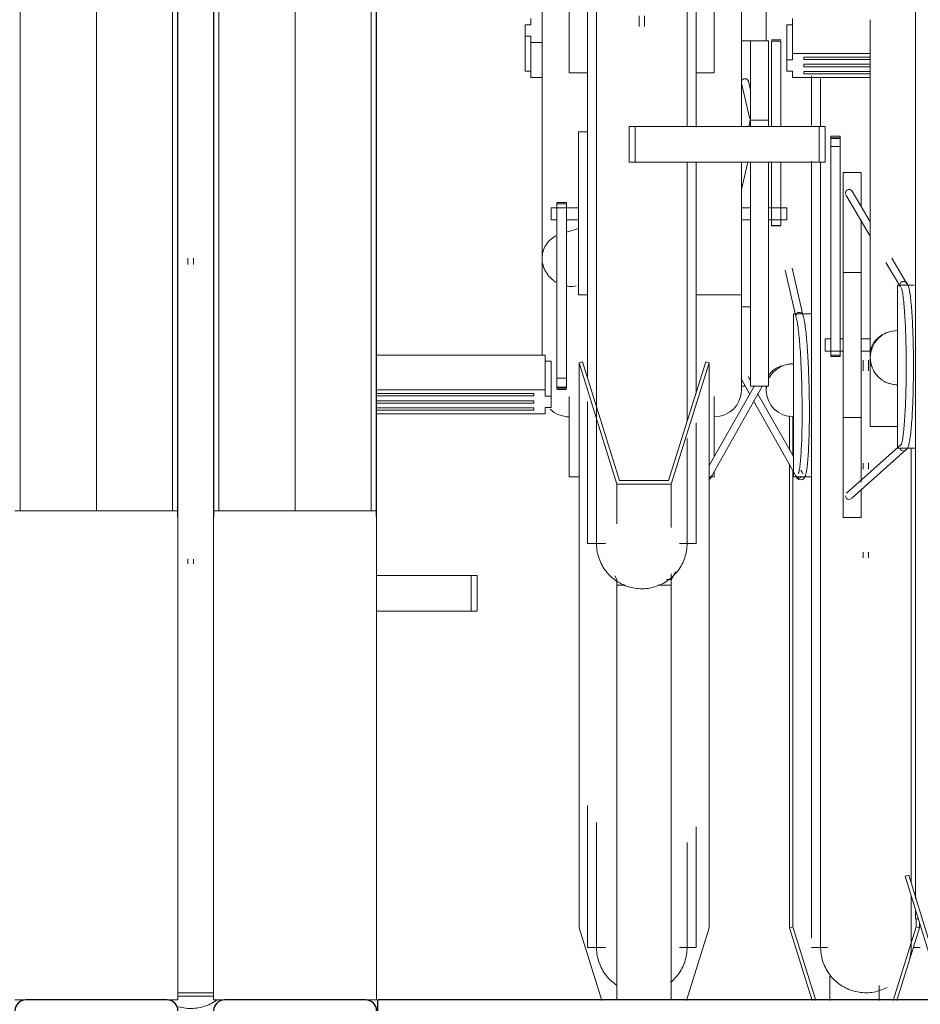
# Model space of a CAD drawing. Extents: x 50445 to 145605, y -10968 to 41989.
# Tile 115 of 256: x 89201 to 89698, y -1765 to -1222. Entities that reach past the tile are written whole.
import ezdxf

# ---------------------------------------------------------------- set-up
doc = ezdxf.new("R2010")
doc.units = 0
doc.header["$LTSCALE"] = 414.30304
doc.header["$MEASUREMENT"] = 0
doc.linetypes.add('gestippeld_2_', pattern=[6.35, 3.175, -3.175])
doc.linetypes.add('hartlijn-fijn', pattern=[6, 4, -1, 0, -1])
for name, color, linetype, lineweight in [('A-EQPM', 6, 'CONTINUOUS', 18), ('S-BEAM', 4, 'CONTINUOUS', 18), ('S-COLS', 6, 'CONTINUOUS', 18), ('S-COLS-HIDN', 5, 'gestippeld_2_', 18)]:
    doc.layers.add(name, color=color, linetype=linetype, lineweight=lineweight)

# ---------------------------------------------------------------- blocks, each defined once
blk = doc.blocks.new('97_KA_gestapelde fietsenstalling 8 fietsen 1600x1900 - Type-V114-plotview doorsnede C C  -  1 op 100')
at = {"layer": 'A-EQPM'}
for p, q in [((8433.5, -1847.82), (8433.5, -1900.72)), ((8303.69, -1888.26), (8303.69, -1891.71)), ((8303.69, -1891.71), (8300.47, -1891.71)), ((8300.47, -1891.71), (8300.47, -1894.86)), ((8300.47, -1894.86), (8300.47, -1898.01)), ((8300.47, -1898.01), (8303.69, -1898.01)), ((8300.47, -1917.28), (8300.47, -1898.01)), ((8303.69, -1898.01), (8303.69, -1901.46)), ((8303.69, -1901.46), (8309.83, -1901.46)), ((8303.69, -1920.73), (8303.69, -1901.46)), ((8428.5, -1900.58), (8419.83, -1900.58)), ((8428.5, -1900.72), (8428.5, -1900.58)), ((8303.69, -1917.28), (8300.47, -1917.28)), ((8309.83, -1920.73), (8303.69, -1920.73)), ((8419.83, -1923.92), (8424.41, -1943.57)), ((8424.83, -1927.75), (8423.68, -1922.84)), ((8458.5, -1947.27), (8458.5, -1919.93)), ((8458.5, -2159.6), (8458.5, -1967.04)), ((8114.4, -2020.53), (8114.4, -2024.05)), ((8117.4, -2024.05), (8117.4, -2020.53)), ((8443.87, -2027.12), (8449.85, -2052.8)), ((8453.74, -2051.87), (8447.73, -2026.1)), ((8419.83, -2047.32), (8424.83, -2047.32)), ((8458.5, -2051.22), (8448.5, -2051.22)), ((8448.5, -2105.58), (8448.5, -2051.29)), ((8487, -2076.75), (8487, -2082.67)), ((8490, -2082.67), (8490, -2076.75)), ((8424.83, -2088.18), (8423.48, -2085.8)), ((8419.81, -2091.08), (8421.64, -2091.08)), ((8420, -2087.76), (8424.54, -2095.81)), ((8433.5, -2090.95), (8433.5, -2093.41)), ((8448.5, -2130.08), (8428.77, -2095.17)), ((8426.46, -2099.21), (8450.05, -2140.95)), ((8446.3, -2107.51), (8446.3, -2126.45)), ((8448.21, -2107.8), (8448.21, -2129.81)), ((8448.5, -2141.22), (8448.5, -2105.58)), ((8446.3, -2134.16), (8446.3, -2390.22)), ((8487, -2133.68), (8487, -2137.02)), ((8490, -2137.02), (8490, -2133.52)), ((8448.21, -2137.57), (8448.21, -2389.64)), ((8448.5, -2141.22), (8458.5, -2141.22)), ((8453.54, -2139), (8452.67, -2137.46)), ((8458.5, -2395.93), (8458.5, -2159.6)), ((8463.5, -2177.74), (8463.5, -2178)), ((8487, -2182.87), (8487, -2185.92)), ((8490, -2185.92), (8490, -2182.72)), ((8114.4, -2186.54), (8114.4, -2189.27)), ((8117.4, -2189.27), (8117.4, -2186.64)), ((8218.53, -2195.63), (8270.71, -2195.63)), ((8270.71, -2195.63), (8273.93, -2195.63)), ((8270.71, -2215.34), (8270.71, -2195.63)), ((8273.93, -2215.34), (8273.93, -2195.63)), ((8270.71, -2215.34), (8218.53, -2215.34)), ((8273.93, -2215.34), (8270.71, -2215.34)), ((8516.19, -2385.23), (8516.19, -2389.64)), ((8448.21, -2389.64), (8446.3, -2390.22)), ((8446.3, -2390.22), (8458.83, -2430.31)), ((8460.92, -2430.31), (8448.21, -2389.64)), ((8516.19, -2389.64), (8503.47, -2430.33)), ((8505.56, -2430.33), (8518.1, -2390.22)), ((8518.1, -2390.22), (8516.19, -2389.64)), ((8518.1, -2387.38), (8518.1, -2390.22)), ((8458.5, -2401.03), (8467.32, -2401.03)), ((8514.72, -2401.03), (8518.5, -2401.03)), ((8468.68, -2416.82), (8468.68, -2430.31)), ((8495.72, -2421.99), (8495.72, -2430.32)), ((8128.53, -2426), (8108.93, -2426)), ((8108.93, -2428), (8128.53, -2428))]:
    blk.add_line(p, q, dxfattribs=at)
at = {"layer": 'A-EQPM', "flags": 128}
for points in [[(8463.5, -1921.41), (8463.5, -1931.54), (8463.5, -1941.92), (8463.5, -1947.88)], [(8463.5, -1967.59), (8463.5, -1974.5), (8463.5, -1985.77), (8463.5, -1997.22), (8463.5, -2008.83), (8463.5, -2020.58), (8463.5, -2032.45), (8463.5, -2044.42), (8463.5, -2056.47), (8463.5, -2068.59), (8463.5, -2080.75), (8463.5, -2092.93), (8463.5, -2105.12), (8463.5, -2117.3), (8463.5, -2129.44), (8463.5, -2141.53), (8463.5, -2153.55), (8463.5, -2159.6)], [(8451.22, -2139.58), (8451.26, -2139.51), (8451.34, -2139.31), (8451.43, -2139), (8451.54, -2138.59), (8451.64, -2138.11), (8451.75, -2137.54), (8451.86, -2136.89), (8451.97, -2136.18), (8452.08, -2135.39), (8452.18, -2134.54), (8452.28, -2133.62), (8452.37, -2132.64), (8452.47, -2131.6), (8452.55, -2130.5), (8452.64, -2129.35), (8452.72, -2128.14), (8452.79, -2126.87), (8452.86, -2125.56), (8452.93, -2124.2), (8452.99, -2122.79), (8453.05, -2121.34), (8453.1, -2119.85), (8453.14, -2118.32), (8453.18, -2116.76), (8453.22, -2115.16), (8453.25, -2113.53), (8453.27, -2111.87), (8453.29, -2110.19), (8453.3, -2108.48), (8453.31, -2106.76), (8453.31, -2105.02), (8453.3, -2103.26), (8453.29, -2101.49), (8453.28, -2099.71), (8453.26, -2097.93), (8453.23, -2096.15), (8453.2, -2094.36), (8453.16, -2092.58), (8453.12, -2090.8), (8453.07, -2089.04), (8453.02, -2087.28), (8452.96, -2085.54), (8452.9, -2083.81), (8452.83, -2082.11), (8452.76, -2080.43), (8452.68, -2078.77), (8452.59, -2077.14), (8452.51, -2075.55), (8452.42, -2073.98), (8452.32, -2072.46), (8452.22, -2070.97), (8452.12, -2069.52), (8452.01, -2068.11), (8451.9, -2066.76), (8451.79, -2065.44), (8451.67, -2064.18), (8451.55, -2062.98), (8451.43, -2061.82), (8451.31, -2060.73), (8451.18, -2059.69), (8451.05, -2058.71), (8450.92, -2057.8), (8450.79, -2056.95), (8450.66, -2056.16), (8450.53, -2055.45), (8450.4, -2054.81), (8450.27, -2054.25), (8450.15, -2053.76), (8450.03, -2053.36), (8449.93, -2053.05), (8449.92, -2053.04)], [(8452.56, -2142.95), (8453.62, -2142.67), (8454.27, -2142.16), (8454.64, -2141.67), (8454.88, -2141.2), (8455.08, -2140.73), (8455.24, -2140.22), (8455.39, -2139.68), (8455.53, -2139.08), (8455.66, -2138.43), (8455.78, -2137.72), (8455.9, -2136.95), (8456.01, -2136.12), (8456.12, -2135.24), (8456.23, -2134.29), (8456.33, -2133.29), (8456.43, -2132.23), (8456.52, -2131.11), (8456.61, -2129.94), (8456.69, -2128.72), (8456.77, -2127.44), (8456.84, -2126.12), (8456.91, -2124.75), (8456.97, -2123.33), (8457.03, -2121.88), (8457.08, -2120.38), (8457.13, -2118.84), (8457.17, -2117.27), (8457.21, -2115.66), (8457.24, -2114.03), (8457.26, -2112.36), (8457.28, -2110.67), (8457.3, -2108.96), (8457.31, -2107.23), (8457.31, -2105.48), (8457.31, -2103.71), (8457.3, -2101.93), (8457.28, -2100.14), (8457.26, -2098.35), (8457.24, -2096.55), (8457.21, -2094.76), (8457.17, -2092.96), (8457.13, -2091.17), (8457.08, -2089.39), (8457.03, -2087.62), (8456.97, -2085.86), (8456.91, -2084.11), (8456.84, -2082.39), (8456.77, -2080.69), (8456.69, -2079.01), (8456.61, -2077.36), (8456.53, -2075.74), (8456.43, -2074.15), (8456.34, -2072.6), (8456.24, -2071.08), (8456.14, -2069.61), (8456.03, -2068.17), (8455.92, -2066.78), (8455.8, -2065.43), (8455.69, -2064.14), (8455.57, -2062.89), (8455.44, -2061.69), (8455.31, -2060.55), (8455.18, -2059.46), (8455.05, -2058.43), (8454.92, -2057.46), (8454.78, -2056.54), (8454.64, -2055.69), (8454.5, -2054.89), (8454.35, -2054.16), (8454.2, -2053.48), (8454.05, -2052.86), (8453.89, -2052.29), (8453.72, -2051.77), (8453.67, -2051.64)], [(8513.5, -2159.6), (8513.5, -2147.62), (8513.5, -2135.57), (8513.5, -2125.28)], [(8452.56, -2142.95), (8451.49, -2142.71), (8450.83, -2142.22), (8450.44, -2141.74), (8450.18, -2141.28), (8449.97, -2140.81), (8449.92, -2140.69)], [(8453.78, -2139.54), (8453.75, -2139.47), (8453.66, -2139.27)], [(8463.5, -2159.6), (8463.5, -2171.47), (8463.5, -2183.22), (8463.5, -2194.83), (8463.5, -2206.29), (8463.5, -2217.57), (8463.5, -2228.65), (8463.5, -2239.52), (8463.5, -2250.17), (8463.5, -2260.56), (8463.5, -2270.7), (8463.5, -2280.55), (8463.5, -2290.11), (8463.5, -2299.36), (8463.5, -2308.29), (8463.5, -2316.87), (8463.5, -2325.11), (8463.5, -2332.97), (8463.5, -2340.46), (8463.5, -2347.56), (8463.5, -2354.25), (8463.5, -2360.54), (8463.5, -2366.4), (8463.5, -2371.82), (8463.5, -2376.81), (8463.5, -2381.35), (8463.5, -2385.43), (8463.5, -2389.05), (8463.5, -2392.2), (8463.5, -2394.87), (8463.5, -2397.07), (8463.5, -2398.79), (8463.5, -2400.02), (8463.5, -2400.77), (8463.5, -2401.03)], [(8513.5, -2365.5), (8513.5, -2360.74), (8513.5, -2354.47), (8513.5, -2347.79), (8513.5, -2340.71), (8513.5, -2333.23), (8513.5, -2325.38), (8513.5, -2317.16), (8513.5, -2308.59), (8513.5, -2299.67), (8513.5, -2290.43), (8513.5, -2280.88), (8513.5, -2271.04), (8513.5, -2260.91), (8513.5, -2250.52), (8513.5, -2239.89), (8513.5, -2229.02), (8513.5, -2217.95), (8513.5, -2206.67), (8513.5, -2195.22), (8513.5, -2183.62), (8513.5, -2171.87), (8513.5, -2160), (8513.5, -2159.6)], [(8513.5, -2401.03), (8513.5, -2400.79), (8513.5, -2400.06), (8513.5, -2398.84), (8513.5, -2397.14), (8513.5, -2394.96), (8513.5, -2392.3), (8513.5, -2389.16), (8513.5, -2385.56), (8513.5, -2381.49), (8513.5, -2376.97), (8513.5, -2372.8)], [(8463.5, -2401.03), (8463.5, -2400.79), (8463.5, -2400.06), (8463.5, -2398.84), (8463.5, -2397.14), (8463.5, -2394.96)], [(8500.28, -2423.08), (8499.39, -2423.53), (8498.48, -2423.95), (8497.56, -2424.33), (8496.62, -2424.68), (8495.67, -2424.98), (8494.7, -2425.25), (8493.73, -2425.48), (8492.75, -2425.67), (8491.76, -2425.82), (8490.77, -2425.93), (8489.77, -2426), (8488.77, -2426.03), (8487.77, -2426.02), (8486.77, -2425.97), (8485.78, -2425.88), (8484.78, -2425.75), (8483.8, -2425.59), (8482.82, -2425.38), (8481.85, -2425.13), (8480.89, -2424.85), (8479.95, -2424.52), (8479.01, -2424.16), (8478.1, -2423.76), (8477.2, -2423.33), (8476.31, -2422.86), (8475.45, -2422.35), (8474.61, -2421.82), (8473.79, -2421.24), (8472.99, -2420.64), (8472.22, -2420), (8471.47, -2419.34), (8470.76, -2418.64), (8470.07, -2417.92), (8469.4, -2417.17), (8468.77, -2416.39), (8468.18, -2415.59), (8467.61, -2414.77), (8467.08, -2413.92), (8466.58, -2413.05), (8466.12, -2412.17), (8465.69, -2411.26), (8465.3, -2410.34), (8464.94, -2409.41), (8464.63, -2408.46), (8464.35, -2407.5), (8464.11, -2406.53), (8463.91, -2405.55), (8463.75, -2404.56), (8463.63, -2403.57), (8463.55, -2402.57), (8463.51, -2401.57), (8463.5, -2401.03)], [(8513.5, -2401.03), (8513.48, -2402.03), (8513.42, -2403.03), (8513.32, -2404.02), (8513.18, -2405.01), (8513, -2406), (8512.78, -2406.97)], [(8513.5, -2399.5), (8513.5, -2400.48), (8513.5, -2400.97), (8513.5, -2401.03)], [(8130.24, -2430.19), (8129.41, -2430.75), (8128.55, -2431.27), (8127.68, -2431.76), (8126.79, -2432.21), (8125.88, -2432.63), (8124.96, -2433.01), (8124.02, -2433.35), (8123.07, -2433.66), (8122.1, -2433.93), (8121.13, -2434.16), (8120.15, -2434.35), (8119.16, -2434.5), (8118.17, -2434.61), (8117.17, -2434.68), (8116.17, -2434.71), (8115.17, -2434.7), (8114.17, -2434.65), (8113.17, -2434.56), (8112.18, -2434.43), (8111.2, -2434.26), (8110.22, -2434.06), (8109.25, -2433.81)], [(8130.24, -2430.19), (8129.41, -2430.75), (8128.55, -2431.27), (8127.68, -2431.76), (8126.79, -2432.21)]]:
    blk.add_lwpolyline(points, dxfattribs=at)
at = {"layer": 'A-EQPM'}
for centre, major_axis, ratio, start_param, end_param in [((8421.74, -1923.3), (1.95, 0.45), 0.939384, 1.345051, 2.654048), ((8421.74, -1923.3), (1.95, 0.45), 0.939384, 0.036054, 1.345051), ((8448.5, -2089.65), (15, 0), 0.71934, 1.963137, 2.737107), ((8448.5, -2093.41), (-15, 0), 0.978148, 4.712389, 5.801843), ((8448.5, -2089.65), (15, 0), 0.71934, 1.570796, 1.832596), ((8421.74, -2086.78), (1.74, 0.98), 0.98726, 2.900088, 3.161887), ((8448.5, -2093.41), (15, 0), 0.978148, 2.959039, 3.141593), ((8448.5, -2093.41), (15, 0), 0.978148, 3.141593, 4.712389), ((8451.79, -2139.98), (1.87, 0.71), 0.975132, 3.311585, 4.358782), ((8451.79, -2139.98), (1.87, 0.71), 0.975132, 4.358782, 4.882381)]:
    blk.add_ellipse(centre, major_axis=major_axis, ratio=ratio, start_param=start_param, end_param=end_param, dxfattribs=at)
for points in [[(8449.83, -2052.7), (8449.79, -2052.48), (8449.79, -2052.03), (8450.04, -2051.38), (8450.49, -2050.85), (8451.11, -2050.5), (8451.57, -2050.41), (8451.8, -2050.41)], [(8451.8, -2050.41), (8452.04, -2050.4), (8452.5, -2050.48), (8452.91, -2050.7), (8453.08, -2050.84)]]:
    blk.add_open_spline(points, degree=3, dxfattribs=at)
blk = doc.blocks.new('97_KA_gestapelde fietsenstalling 16 fietsen 1600x2900 - Type-V124-plotview doorsnede C C  -  1 op 100')
at = {"layer": 'A-EQPM'}
for p, q in [((8515.93, -2080.42), (8515.93, -1775.62)), ((8334.83, -2086.73), (8334.83, -1809.82)), ((8394.83, -1809.82), (8394.83, -1948.23)), ((8309.83, -1847.82), (8309.83, -2020.5)), ((8419.83, -1947.88), (8419.83, -1847.82)), ((8324.83, -1918.13), (8324.83, -1863.84)), ((8404.83, -1863.84), (8404.83, -1918.13)), ((8363.33, -1886.75), (8363.33, -1892.67)), ((8366.33, -1892.67), (8366.33, -1886.75)), ((8448.04, -1907.53), (8448.04, -1888.26)), ((8490.93, -1888.86), (8490.93, -2073.34)), ((8444.83, -1891.71), (8448.04, -1891.71)), ((8444.83, -1910.98), (8444.83, -1891.71)), ((8434.83, -1900.58), (8424.83, -1900.58)), ((8424.83, -1947.56), (8424.83, -1900.58)), ((8434.83, -1900.58), (8434.83, -1947.56)), ((8441.62, -1899.9), (8436.4, -1899.9)), ((8436.4, -1900.72), (8436.4, -1900.54)), ((8436.4, -1947.88), (8436.4, -1900.72)), ((8441.62, -1900.72), (8436.4, -1900.72)), ((8441.62, -1900.54), (8441.62, -1900.72)), ((8441.62, -1900.72), (8441.62, -1947.88)), ((8490.93, -1907.53), (8448.04, -1907.53)), ((8448.04, -1907.53), (8448.04, -1910.98)), ((8448.04, -1910.98), (8444.83, -1910.98)), ((8444.83, -1910.98), (8444.83, -1914.13)), ((8454.32, -1909.51), (8490.93, -1909.51)), ((8454.32, -1910.17), (8454.32, -1909.51)), ((8454.32, -1909.51), (8454.32, -1910.83)), ((8454.32, -1910.83), (8454.32, -1910.17)), ((8490.93, -1910.83), (8454.32, -1910.83)), ((8324.83, -1918.19), (8334.83, -1918.19)), ((8394.83, -1918.19), (8404.83, -1918.19)), ((8444.83, -1914.13), (8444.83, -1917.28)), ((8444.83, -1917.28), (8448.04, -1917.28)), ((8448.04, -1917.28), (8448.04, -1920.73)), ((8454.32, -1914.13), (8454.32, -1913.47)), ((8454.32, -1913.47), (8490.93, -1913.47)), ((8454.32, -1914.79), (8454.32, -1914.13)), ((8490.93, -1914.79), (8454.32, -1914.79)), ((8454.32, -1918.09), (8454.32, -1917.43)), ((8454.32, -1917.43), (8490.93, -1917.43)), ((8454.32, -1918.75), (8454.32, -1917.43)), ((8454.32, -1918.75), (8454.32, -1918.09)), ((8490.93, -1918.75), (8454.32, -1918.75)), ((8448.04, -1920.73), (8490.93, -1920.73)), ((8424.81, -1943.57), (8423.81, -1947.88)), ((8434.83, -1944.35), (8424.83, -1944.35)), ((8334.83, -1950.83), (8329.83, -1950.83)), ((8329.83, -1986.48), (8329.83, -1950.83)), ((8357.9, -1947.88), (8361.12, -1947.88)), ((8357.9, -1967.59), (8357.9, -1947.88)), ((8361.12, -1947.88), (8462.72, -1947.88)), ((8361.12, -1967.59), (8361.12, -1947.88)), ((8462.72, -1947.88), (8465.93, -1947.88)), ((8462.72, -1967.59), (8462.72, -1947.88)), ((8465.93, -1947.88), (8465.93, -1967.59)), ((8474.36, -1953.22), (8469.14, -1953.22)), ((8469.14, -1953.52), (8469.14, -1953.22)), ((8469.14, -1953.22), (8469.14, -1954.52)), ((8469.14, -1953.99), (8469.14, -1953.52)), ((8469.14, -1954.78), (8469.14, -1953.99)), ((8474.36, -1953.99), (8469.14, -1953.99)), ((8469.14, -1954.52), (8474.36, -1954.52)), ((8469.14, -1958.8), (8469.14, -1954.78)), ((8474.36, -1954.52), (8474.36, -1953.22)), ((8474.36, -1953.22), (8474.36, -1953.52)), ((8474.36, -1953.52), (8474.36, -1953.99)), ((8474.36, -1953.99), (8474.36, -1954.78)), ((8474.36, -1954.78), (8474.36, -1958.8)), ((8469.14, -2074.02), (8469.14, -1958.8)), ((8474.36, -1958.8), (8469.14, -1958.8)), ((8474.36, -1958.8), (8474.36, -2074.02)), ((8361.12, -1967.59), (8357.9, -1967.59)), ((8462.72, -1967.59), (8361.12, -1967.59)), ((8419.83, -1967.44), (8419.83, -1986.48)), ((8419.83, -1982.61), (8423.33, -1967.59)), ((8424.83, -1976.03), (8424.83, -1967.34)), ((8434.83, -1967.34), (8434.83, -1976.03)), ((8436.4, -1991.14), (8436.4, -1967.59)), ((8441.62, -1967.59), (8441.62, -1991.14)), ((8465.93, -1967.59), (8462.72, -1967.59)), ((8394.83, -1967.96), (8394.83, -2095.47)), ((8424.83, -2090.95), (8424.83, -1976.03)), ((8434.83, -1976.03), (8434.83, -2090.95)), ((8485.93, -1973.18), (8475.93, -1973.18)), ((8475.93, -2068.43), (8475.93, -1973.18)), ((8485.93, -1973.18), (8485.93, -1991.55)), ((8490.93, -2000.49), (8480.89, -1983.54)), ((8329.83, -2040.77), (8329.83, -1986.48)), ((8419.83, -1986.48), (8419.83, -2040.77)), ((8477.45, -1985.57), (8490.93, -2008.34)), ((8329.83, -1992.65), (8314.83, -1992.65)), ((8314.83, -1995.31), (8314.83, -1992.65)), ((8323.26, -1989.7), (8318.04, -1989.7)), ((8318.04, -1990.6), (8318.04, -1989.7)), ((8318.04, -1989.7), (8318.04, -1990.48)), ((8318.04, -2086.82), (8318.04, -1990.6)), ((8323.26, -1990.6), (8318.04, -1990.6)), ((8323.26, -1990.48), (8323.26, -1989.7)), ((8323.26, -1989.7), (8323.26, -1990.6)), ((8323.26, -1990.6), (8323.26, -2086.82)), ((8424.83, -1992.65), (8419.83, -1992.65)), ((8444.83, -1992.65), (8434.83, -1992.65)), ((8436.4, -2002.42), (8436.4, -1991.14)), ((8441.62, -1991.14), (8441.62, -2002.42)), ((8444.83, -1992.65), (8444.83, -1995.31)), ((8314.83, -1999.35), (8314.83, -1995.31)), ((8314.83, -1999.36), (8318.04, -1999.36)), ((8323.26, -1999.36), (8329.83, -1999.36)), ((8419.83, -1999.36), (8424.83, -1999.36)), ((8434.83, -1999.36), (8444.83, -1999.36)), ((8444.83, -1995.31), (8444.83, -1999.35)), ((8485.93, -1999.51), (8485.93, -2068.43)), ((8329.83, -2004.18), (8323.26, -2006.22)), ((8436.4, -2002.42), (8441.62, -2002.42)), ((8436.4, -2002.67), (8441.62, -2002.67)), ((8309.83, -2020.5), (8309.83, -2074)), ((8510.94, -2034.27), (8502.83, -2020.59)), ((8499.5, -2022.81), (8507.51, -2036.33)), ((8485.93, -2028.43), (8475.93, -2028.43)), ((8515.09, -2035.42), (8505.93, -2035.42)), ((8505.93, -2080.42), (8505.93, -2035.42)), ((8329.83, -2040.83), (8334.83, -2040.83)), ((8394.83, -2040.83), (8419.83, -2040.83)), ((8419.83, -2093.41), (8419.83, -2040.77)), ((8469.14, -2065.07), (8465.93, -2065.07)), ((8465.93, -2068.43), (8465.93, -2065.07)), ((8475.93, -2065.07), (8474.36, -2065.07)), ((8490.93, -2065.07), (8485.93, -2065.07)), ((8465.93, -2071.78), (8465.93, -2068.43)), ((8475.93, -2163.68), (8475.93, -2068.43)), ((8485.93, -2068.43), (8485.93, -2144.21)), ((8218.53, -2074), (8311.61, -2074)), ((8311.61, -2093.28), (8311.61, -2074)), ((8465.93, -2071.78), (8475.93, -2071.78)), ((8469.14, -2074.02), (8469.14, -2074.8)), ((8469.14, -2074.8), (8469.14, -2074.02)), ((8474.36, -2074.02), (8469.14, -2074.02)), ((8469.14, -2074.8), (8474.36, -2074.8)), ((8474.36, -2074.02), (8474.36, -2074.8)), ((8474.36, -2074.8), (8474.36, -2074.02)), ((8485.93, -2071.78), (8490.93, -2071.78)), ((8490.93, -2113.43), (8490.93, -2073.38)), ((8311.61, -2077.45), (8314.83, -2077.45)), ((8314.83, -2096.73), (8314.83, -2077.45)), ((8332.14, -2077.78), (8330.23, -2078.35)), ((8330.23, -2078.35), (8351.13, -2145.21)), ((8330.23, -2078.35), (8330.23, -2390.22)), ((8352.61, -2143.26), (8332.14, -2077.78)), ((8400.11, -2077.78), (8379.65, -2143.26)), ((8381.13, -2145.21), (8402.03, -2078.35)), ((8402.03, -2078.35), (8400.11, -2077.78)), ((8402.03, -2078.35), (8402.03, -2390.22)), ((8505.93, -2125.42), (8505.93, -2080.42)), ((8515.93, -2374.12), (8515.93, -2080.42)), ((8318.04, -2090.83), (8318.04, -2086.82)), ((8323.26, -2086.82), (8318.04, -2086.82)), ((8323.26, -2086.82), (8323.26, -2090.83)), ((8419.83, -2089.65), (8419.83, -2084.73)), ((8318.04, -2091.77), (8318.04, -2090.83)), ((8318.04, -2092.44), (8318.04, -2091.77)), ((8323.26, -2091.77), (8318.04, -2091.77)), ((8318.04, -2092.27), (8318.04, -2092.44)), ((8318.04, -2092.27), (8323.26, -2092.27)), ((8323.26, -2090.83), (8323.26, -2091.77)), ((8323.26, -2091.77), (8323.26, -2092.44)), ((8323.26, -2092.44), (8323.26, -2092.27)), ((8426.94, -2090.95), (8402.03, -2135.04)), ((8403.28, -2140.95), (8431.5, -2091.01)), ((8424.83, -2091.08), (8434.83, -2091.08)), ((8311.61, -2093.28), (8218.31, -2093.28)), ((8218.31, -2095.26), (8305.34, -2095.26)), ((8305.34, -2096.58), (8218.31, -2096.58)), ((8305.34, -2095.26), (8305.34, -2095.92)), ((8305.34, -2095.26), (8305.34, -2096.58)), ((8305.34, -2095.92), (8305.34, -2096.58)), ((8311.61, -2096.73), (8311.61, -2093.28)), ((8314.83, -2096.73), (8311.61, -2096.73)), ((8314.83, -2099.88), (8314.83, -2096.73)), ((8318.04, -2093.08), (8323.26, -2093.08)), ((8324.83, -2141.16), (8324.83, -2096.91)), ((8404.83, -2096.91), (8404.83, -2129.67)), ((8218.31, -2099.22), (8305.34, -2099.22)), ((8305.34, -2100.54), (8218.31, -2100.54)), ((8218.31, -2103.18), (8305.34, -2103.18)), ((8305.34, -2099.22), (8305.34, -2099.88)), ((8305.34, -2099.88), (8305.34, -2100.54)), ((8305.34, -2103.18), (8305.34, -2103.84)), ((8305.34, -2104.5), (8305.34, -2103.18)), ((8311.61, -2106.48), (8311.61, -2103.03)), ((8311.61, -2103.03), (8314.83, -2103.03)), ((8314.83, -2103.03), (8314.83, -2099.88)), ((8334.83, -2177.98), (8334.83, -2099.63)), ((8305.34, -2104.5), (8218.31, -2104.5)), ((8218.31, -2106.48), (8311.61, -2106.48)), ((8305.34, -2103.84), (8305.34, -2104.5)), ((8475.93, -2108.43), (8485.93, -2108.43)), ((8394.83, -2111.33), (8394.83, -2177.98)), ((8490.93, -2113.43), (8505.93, -2113.43)), ((8507.9, -2123.4), (8477.84, -2150.2)), ((8480.5, -2153.18), (8510.55, -2126.4)), ((8505.93, -2125.42), (8515.93, -2125.42)), ((8324.83, -2141.22), (8330.23, -2141.22)), ((8402.03, -2141.22), (8404.83, -2141.22)), ((8404.83, -2138.41), (8404.83, -2141.16)), ((8351.13, -2145.21), (8381.13, -2145.21)), ((8351.13, -2145.21), (8351.13, -2167.13)), ((8379.65, -2143.26), (8352.61, -2143.26)), ((8381.13, -2169.14), (8381.13, -2145.21)), ((8485.93, -2148.39), (8485.93, -2163.68)), ((8128.53, -2430), (8128.53, -2160)), ((8218.53, -2160), (8128.53, -2160)), ((8218.53, -2160), (8218.53, -2430)), ((8475.93, -2163.68), (8485.93, -2163.68)), ((8334.83, -2178), (8344.87, -2178)), ((8385.69, -2178), (8394.83, -2178)), ((8351.13, -2197.81), (8349.94, -2195.82)), ((8383.66, -2193.58), (8381.13, -2197.81)), ((8381.13, -2194.79), (8381.13, -2200.99)), ((8351.13, -2200.99), (8351.13, -2197.81)), ((8351.13, -2200.99), (8351.13, -2197.81)), ((8355.88, -2200.99), (8351.13, -2200.99)), ((8351.13, -2430), (8351.13, -2200.99)), ((8355.88, -2200.99), (8351.13, -2200.99)), ((8351.13, -2430), (8351.13, -2200.99)), ((8381.13, -2200.99), (8373.6, -2200.99)), ((8381.13, -2200.99), (8373.6, -2200.99)), ((8381.13, -2197.81), (8378.41, -2197.81)), ((8378.41, -2197.81), (8381.13, -2197.81)), ((8381.13, -2197.81), (8381.13, -2200.99)), ((8381.13, -2200.99), (8381.13, -2430)), ((8381.13, -2430), (8381.13, -2200.99)), ((8334.83, -2401.01), (8334.83, -2322.66)), ((8394.83, -2334.36), (8394.83, -2401.01)), ((8512.14, -2361.06), (8510.23, -2361.64)), ((8510.23, -2361.64), (8531.13, -2430)), ((8532.61, -2428), (8512.14, -2361.06)), ((8515.93, -2385.23), (8515.93, -2381.05)), ((8515.93, -2385.23), (8517.44, -2385.23)), ((8342.75, -2430.26), (8330.23, -2390.22)), ((8402.03, -2390.22), (8389.51, -2430.28)), ((8334.83, -2401.03), (8344.87, -2401.03)), ((8385.69, -2401.03), (8394.83, -2401.03)), ((8128.53, -2430), (8134.53, -2430)), ((8212.53, -2430), (8218.53, -2430))]:
    blk.add_line(p, q, dxfattribs=at)
at = {"layer": 'A-EQPM', "flags": 128}
for points in [[(8339.83, -1882.51), (8339.83, -1894.68), (8339.83, -1906.83), (8339.83, -1918.91), (8339.83, -1930.93), (8339.83, -1942.85), (8339.83, -1954.66), (8339.83, -1966.34), (8339.83, -1977.87), (8339.83, -1989.24), (8339.83, -2000.41), (8339.83, -2011.39), (8339.83, -2022.14), (8339.83, -2032.66), (8339.83, -2042.92), (8339.83, -2052.91), (8339.83, -2062.61), (8339.83, -2072.01), (8339.83, -2081.09), (8339.83, -2089.84), (8339.83, -2098.24), (8339.83, -2106.28), (8339.83, -2109.06)], [(8389.83, -1947.88), (8389.83, -1936.97), (8389.83, -1925), (8389.83, -1912.95), (8389.83, -1900.83), (8389.83, -1888.67), (8389.83, -1876.48), (8389.83, -1864.29), (8389.83, -1852.12), (8389.83, -1839.97), (8389.83, -1827.88), (8389.83, -1815.87), (8389.83, -1809.82)], [(8389.83, -2110.2), (8389.83, -2102.35), (8389.83, -2094.13), (8389.83, -2085.56), (8389.83, -2076.64), (8389.83, -2067.4), (8389.83, -2057.85), (8389.83, -2048.01), (8389.83, -2037.88), (8389.83, -2027.49), (8389.83, -2016.86), (8389.83, -2005.99), (8389.83, -1994.92), (8389.83, -1983.64), (8389.83, -1972.19), (8389.83, -1967.59)], [(8507.96, -2036.71), (8508, -2036.78), (8508.08, -2036.98), (8508.18, -2037.29), (8508.3, -2037.69), (8508.41, -2038.18), (8508.54, -2038.74), (8508.66, -2039.38), (8508.78, -2040.1), (8508.9, -2040.88), (8509.02, -2041.73), (8509.14, -2042.65), (8509.25, -2043.62), (8509.36, -2044.66), (8509.47, -2045.76), (8509.58, -2046.92), (8509.68, -2048.13), (8509.78, -2049.39), (8509.87, -2050.7), (8509.96, -2052.06), (8510.05, -2053.46), (8510.13, -2054.91), (8510.2, -2056.4), (8510.28, -2057.93), (8510.34, -2059.5), (8510.4, -2061.09), (8510.46, -2062.72), (8510.51, -2064.38), (8510.56, -2066.06), (8510.6, -2067.77), (8510.64, -2069.49), (8510.67, -2071.23), (8510.69, -2072.99), (8510.71, -2074.76), (8510.73, -2076.53), (8510.74, -2078.32), (8510.74, -2080.1), (8510.74, -2081.89), (8510.73, -2083.67), (8510.71, -2085.45), (8510.69, -2087.21), (8510.67, -2088.97), (8510.64, -2090.71), (8510.6, -2092.44), (8510.56, -2094.14), (8510.51, -2095.83), (8510.46, -2097.48), (8510.4, -2099.11), (8510.34, -2100.71), (8510.28, -2102.27), (8510.2, -2103.8), (8510.13, -2105.29), (8510.05, -2106.74), (8509.96, -2108.15), (8509.87, -2109.51), (8509.78, -2110.82), (8509.68, -2112.08), (8509.58, -2113.29), (8509.47, -2114.44), (8509.36, -2115.54), (8509.25, -2116.58), (8509.14, -2117.56), (8509.02, -2118.47), (8508.9, -2119.32), (8508.78, -2120.11), (8508.66, -2120.82), (8508.54, -2121.46), (8508.41, -2122.03), (8508.3, -2122.51), (8508.18, -2122.92), (8508.08, -2123.22), (8508, -2123.42), (8507.96, -2123.5)], [(8509.22, -2126.9), (8510.27, -2126.65), (8510.93, -2126.16), (8511.32, -2125.67), (8511.58, -2125.2), (8511.79, -2124.73), (8511.96, -2124.23), (8512.12, -2123.68), (8512.27, -2123.09), (8512.42, -2122.44), (8512.56, -2121.73), (8512.69, -2120.96), (8512.82, -2120.14), (8512.95, -2119.25), (8513.07, -2118.31), (8513.19, -2117.31), (8513.31, -2116.25), (8513.42, -2115.13), (8513.53, -2113.96), (8513.64, -2112.74), (8513.74, -2111.47), (8513.84, -2110.14), (8513.93, -2108.78), (8514.02, -2107.36), (8514.1, -2105.91), (8514.18, -2104.41), (8514.25, -2102.87), (8514.32, -2101.3), (8514.39, -2099.7), (8514.44, -2098.06), (8514.5, -2096.4), (8514.55, -2094.71), (8514.59, -2092.99), (8514.63, -2091.26), (8514.66, -2089.51), (8514.69, -2087.74), (8514.71, -2085.97), (8514.72, -2084.18), (8514.73, -2082.38), (8514.74, -2080.59), (8514.74, -2078.79), (8514.73, -2076.99), (8514.72, -2075.2), (8514.7, -2073.42), (8514.68, -2071.65), (8514.65, -2069.89), (8514.61, -2068.14), (8514.57, -2066.42), (8514.53, -2064.72), (8514.47, -2063.04), (8514.42, -2061.39), (8514.36, -2059.76), (8514.29, -2058.17), (8514.22, -2056.62), (8514.14, -2055.1), (8514.06, -2053.62), (8513.98, -2052.19), (8513.89, -2050.79), (8513.79, -2049.44), (8513.69, -2048.15), (8513.59, -2046.9), (8513.48, -2045.7), (8513.37, -2044.55), (8513.26, -2043.46), (8513.14, -2042.43), (8513.02, -2041.45), (8512.89, -2040.54), (8512.76, -2039.68), (8512.63, -2038.88), (8512.49, -2038.14), (8512.35, -2037.46), (8512.21, -2036.83), (8512.05, -2036.26), (8511.88, -2035.74), (8511.7, -2035.25), (8511.47, -2034.79), (8511.16, -2034.31), (8510.68, -2033.81), (8509.83, -2033.38), (8509.31, -2033.3)], [(8339.83, -2109.08), (8339.83, -2113.95), (8339.83, -2121.23), (8339.83, -2128.11), (8339.83, -2134.59), (8339.83, -2140.65), (8339.83, -2146.29), (8339.83, -2151.48), (8339.83, -2156.23), (8339.83, -2160.53), (8339.83, -2164.37), (8339.83, -2167.74), (8339.83, -2170.64), (8339.83, -2173.06), (8339.83, -2175.01), (8339.83, -2176.47), (8339.83, -2177.45), (8339.83, -2177.94), (8339.83, -2178)], [(8389.83, -2178), (8389.83, -2177.76), (8389.83, -2177.03), (8389.83, -2175.81), (8389.83, -2174.11), (8389.83, -2171.93), (8389.83, -2169.27), (8389.83, -2166.13), (8389.83, -2162.53), (8389.83, -2158.46), (8389.83, -2153.94), (8389.83, -2148.97), (8389.83, -2143.56), (8389.83, -2137.71), (8389.83, -2131.44), (8389.83, -2124.76), (8389.83, -2120.15)], [(8401.83, -2142.71), (8402.5, -2142.22), (8402.89, -2141.74), (8403.15, -2141.28), (8403.36, -2140.81), (8403.4, -2140.69)], [(8339.83, -2178), (8339.83, -2177.76), (8339.83, -2177.03), (8339.83, -2175.81), (8339.83, -2174.11), (8339.83, -2171.93)], [(8389.83, -2171.84), (8389.83, -2174.04), (8389.83, -2175.76), (8389.83, -2176.99), (8389.83, -2177.74), (8389.83, -2178)], [(8389.83, -2178), (8389.81, -2179), (8389.75, -2180), (8389.65, -2180.99), (8389.51, -2181.98), (8389.33, -2182.97), (8389.11, -2183.94), (8388.85, -2184.91), (8388.56, -2185.87), (8388.23, -2186.81), (8387.85, -2187.74), (8387.45, -2188.65), (8387, -2189.55), (8386.52, -2190.42), (8386.01, -2191.28), (8385.46, -2192.12), (8384.88, -2192.93), (8384.27, -2193.72), (8383.62, -2194.49), (8382.95, -2195.22), (8382.25, -2195.94), (8381.51, -2196.62), (8380.76, -2197.27), (8379.97, -2197.89), (8379.17, -2198.48), (8378.34, -2199.04), (8377.48, -2199.56), (8376.61, -2200.05), (8375.72, -2200.5), (8374.81, -2200.92), (8373.89, -2201.3), (8372.95, -2201.65), (8372, -2201.95), (8371.03, -2202.22), (8370.06, -2202.45), (8369.08, -2202.64), (8368.09, -2202.79), (8367.09, -2202.9), (8366.1, -2202.97), (8365.1, -2203), (8364.1, -2202.99), (8363.1, -2202.94), (8362.1, -2202.85), (8361.11, -2202.72), (8360.13, -2202.56), (8359.15, -2202.35), (8358.18, -2202.1), (8357.22, -2201.82), (8356.27, -2201.49), (8355.34, -2201.13), (8354.42, -2200.73), (8353.52, -2200.3), (8352.64, -2199.83), (8351.78, -2199.32), (8350.94, -2198.79), (8350.12, -2198.21), (8349.32, -2197.61), (8348.55, -2196.97), (8347.8, -2196.31), (8347.08, -2195.61), (8346.39, -2194.89), (8345.73, -2194.14), (8345.1, -2193.36), (8344.5, -2192.56), (8343.94, -2191.74), (8343.41, -2190.89), (8342.91, -2190.02), (8342.44, -2189.14), (8342.02, -2188.23), (8341.63, -2187.31), (8341.27, -2186.38), (8340.96, -2185.43), (8340.68, -2184.47), (8340.44, -2183.5), (8340.24, -2182.52), (8340.08, -2181.53), (8339.96, -2180.54), (8339.88, -2179.54), (8339.83, -2178.54), (8339.83, -2178)], [(8339.83, -2332.11), (8339.83, -2336.98), (8339.83, -2344.26), (8339.83, -2351.14), (8339.83, -2357.62), (8339.83, -2363.68), (8339.83, -2369.32), (8339.83, -2374.51), (8339.83, -2379.26), (8339.83, -2383.56), (8339.83, -2387.4), (8339.83, -2390.77), (8339.83, -2393.67), (8339.83, -2396.09), (8339.83, -2398.04), (8339.83, -2399.5), (8339.83, -2400.48), (8339.83, -2400.97), (8339.83, -2401.03)], [(8389.83, -2401.03), (8389.83, -2400.79), (8389.83, -2400.06), (8389.83, -2398.84), (8389.83, -2397.14), (8389.83, -2394.96), (8389.83, -2392.3), (8389.83, -2389.16), (8389.83, -2385.56), (8389.83, -2381.49), (8389.83, -2376.97), (8389.83, -2372), (8389.83, -2366.59), (8389.83, -2360.74), (8389.83, -2354.47), (8389.83, -2347.79), (8389.83, -2343.18)], [(8339.83, -2401.03), (8339.83, -2400.79), (8339.83, -2400.06), (8339.83, -2398.84), (8339.83, -2397.14), (8339.83, -2394.96)], [(8389.83, -2394.87), (8389.83, -2397.07), (8389.83, -2398.79), (8389.83, -2400.02), (8389.83, -2400.77), (8389.83, -2401.03)], [(8350.94, -2421.82), (8350.12, -2421.24), (8349.32, -2420.64), (8348.55, -2420), (8347.8, -2419.34), (8347.08, -2418.64), (8346.39, -2417.92), (8345.73, -2417.17), (8345.1, -2416.39), (8344.5, -2415.59), (8343.94, -2414.77), (8343.41, -2413.92), (8342.91, -2413.05), (8342.44, -2412.17), (8342.02, -2411.26), (8341.63, -2410.34), (8341.27, -2409.41), (8340.96, -2408.46), (8340.68, -2407.5), (8340.44, -2406.53), (8340.24, -2405.55), (8340.08, -2404.56), (8339.96, -2403.57), (8339.88, -2402.57), (8339.83, -2401.57), (8339.83, -2401.03)], [(8389.83, -2401.03), (8389.81, -2402.03), (8389.75, -2403.03), (8389.65, -2404.02), (8389.51, -2405.01), (8389.33, -2406), (8389.11, -2406.97), (8388.85, -2407.94), (8388.56, -2408.9), (8388.23, -2409.84), (8387.85, -2410.77), (8387.45, -2411.68), (8387, -2412.58), (8386.52, -2413.45), (8386.01, -2414.31), (8385.46, -2415.15), (8384.88, -2415.96), (8384.27, -2416.75), (8383.62, -2417.52), (8382.95, -2418.25), (8382.25, -2418.97), (8381.51, -2419.65), (8380.76, -2420.3)]]:
    blk.add_lwpolyline(points, dxfattribs=at)
at = {"layer": 'A-EQPM'}
for start, end in [(90, 180), (180, 270)]:
    blk.add_arc((8505.93, -2075.42), 15, start, end, dxfattribs=at)
for centre, major_axis, ratio, start_param, end_param in [((8479.17, -1984.55), (1.72, 1.02), 0.988284, 1.030886, 2.863482), ((8479.17, -1984.55), (1.72, 1.02), 0.988284, 6.129577, 7.314071), ((8505.93, -2073.34), (15, 0), 0.848048, 2.155906, 3.13324), ((8505.93, -2073.34), (15, 0), 0.848048, 1.653289, 2.094395), ((8404.83, -2093.41), (15, 0), 0.978148, 4.712389, 6.283185), ((8324.83, -2093.41), (15, 0), 0.978148, 3.926991, 4.712389), ((8509.22, -2124.9), (0, 2), 0.996917, 1.832596, 2.879793), ((8509.22, -2124.9), (0, 2), 0.996917, 3.665191, 4.45059), ((8401.53, -2139.98), (-1.87, 0.71), 0.975132, 2.186202, 3.2334), ((8479.17, -2151.69), (-1.33, 1.49), 0.994489, 0.84558, 2.416376), ((8479.17, -2151.69), (-1.33, 1.49), 0.994489, 2.416376, 2.939975), ((8479.17, -2151.69), (-1.33, 1.49), 0.994489, 3.141593, 3.201774)]:
    blk.add_ellipse(centre, major_axis=major_axis, ratio=ratio, start_param=start_param, end_param=end_param, dxfattribs=at)
for points, knots in [([(8309.83, -2020.5), (8309.83, -2017.94), (8310.88, -2014.17), (8314.1, -2010.27), (8316.19, -2008.83), (8317.33, -2008.26)], [0, 0, 0, 0, 0.1666667, 0.25, 0.3333333, 0.3333333, 0.3333333, 0.3333333]), ([(8328.71, -2035.86), (8327.45, -2036.11), (8325.61, -2036.23), (8323.77, -2036.02), (8323.24, -2035.93)], [0.4166667, 0.4166667, 0.4166667, 0.4166667, 0.5, 0.533754, 0.533754, 0.533754, 0.533754])]:
    blk.add_open_spline(points, degree=3, knots=knots, dxfattribs=at)
for points in [[(8317.33, -2033.68), (8316.19, -2032.97), (8314.1, -2031.26), (8311.69, -2028.04), (8310.17, -2024.36), (8309.83, -2021.78), (8309.83, -2020.5)], [(8507.26, -2035.65), (8507.22, -2035.42), (8507.22, -2034.95), (8507.47, -2034.28), (8507.92, -2033.74), (8508.54, -2033.38), (8509, -2033.3), (8509.23, -2033.3)], [(8509.23, -2033.3), (8509.47, -2033.3), (8509.93, -2033.38), (8510.54, -2033.74), (8510.99, -2034.28), (8511.23, -2034.95), (8511.23, -2035.42), (8511.18, -2035.65)], [(8500.19, -2061.56), (8499.59, -2061.81), (8499, -2062.11), (8498.43, -2062.43)], [(8491.44, -2079.31), (8491.78, -2080.57), (8492.79, -2083.01), (8494.4, -2085.1), (8495.32, -2086.03)], [(8498.43, -2088.41), (8499.56, -2089.07), (8502, -2090.08), (8504.62, -2090.42), (8505.93, -2090.42)]]:
    blk.add_open_spline(points, degree=3, dxfattribs=at)
at = {"layer": 'S-BEAM', "lineweight": 25}
for p, q in [((8212.53, -2430), (8134.53, -2430)), ((8531.13, -2430), (8219.24, -2430)), ((8219.24, -2436), (8219.24, -2430))]:
    blk.add_line(p, q, dxfattribs=at)
for centre, start, end in [((8134.53, -2436), 90, 180), ((8212.53, -2436), 0, 90)]:
    blk.add_arc(centre, 6, start, end, dxfattribs=at)
at = {"layer": 'S-COLS', "lineweight": 25}
for p, q in [((8128.53, -1210), (8128.53, -2163.14)), ((8218.53, -2163.14), (8218.53, -1210))]:
    blk.add_line(p, q, dxfattribs=at)
at = {"layer": 'S-COLS', "linetype": 'hartlijn-fijn'}
blk.add_line((8173.53, -1210), (8173.53, -2160), dxfattribs=at)
at = {"layer": 'S-COLS-HIDN'}
for p, q in [((8131.53, -1210), (8131.53, -2160)), ((8215.53, -2160), (8215.53, -1210))]:
    blk.add_line(p, q, dxfattribs=at)
blk = doc.blocks.new('97_KA_gestapelde fietsenstalling 16 fietsen 1600x2900 - Type-V125-plotview doorsnede C C  -  1 op 100')
at = {"layer": 'A-EQPM'}
for p, q in [((8108.93, -2160), (8018.93, -2160)), ((8108.93, -2160), (8108.93, -2430)), ((8018.93, -2430), (8024.93, -2430)), ((8102.93, -2430), (8108.93, -2430))]:
    blk.add_line(p, q, dxfattribs=at)
at = {"layer": 'S-BEAM', "lineweight": 25}
blk.add_line((8102.93, -2430), (8024.93, -2430), dxfattribs=at)
for centre, start, end in [((8024.93, -2436), 90, 180), ((8102.93, -2436), 0, 90)]:
    blk.add_arc(centre, 6, start, end, dxfattribs=at)
at = {"layer": 'S-COLS', "linetype": 'hartlijn-fijn'}
blk.add_line((8063.93, -1210), (8063.93, -2160), dxfattribs=at)
at = {"layer": 'S-COLS', "lineweight": 25}
blk.add_line((8108.93, -2163.14), (8108.93, -1210), dxfattribs=at)
at = {"layer": 'S-COLS-HIDN'}
for p, q in [((8021.93, -1210), (8021.93, -2160)), ((8105.93, -2160), (8105.93, -1210))]:
    blk.add_line(p, q, dxfattribs=at)

msp = doc.modelspace()

# ---------------------------------------------------------------- block references
at = {"layer": 'A-EQPM'}
for name in ['97_KA_gestapelde fietsenstalling 16 fietsen 1600x2900 - Type-V125-plotview doorsnede C C  -  1 op 100', '97_KA_gestapelde fietsenstalling 16 fietsen 1600x2900 - Type-V124-plotview doorsnede C C  -  1 op 100', '97_KA_gestapelde fietsenstalling 8 fietsen 1600x1900 - Type-V114-plotview doorsnede C C  -  1 op 100']:
    msp.add_blockref(name, (81179.52, 667.18), dxfattribs=at)

doc.saveas('drawing.dxf')
